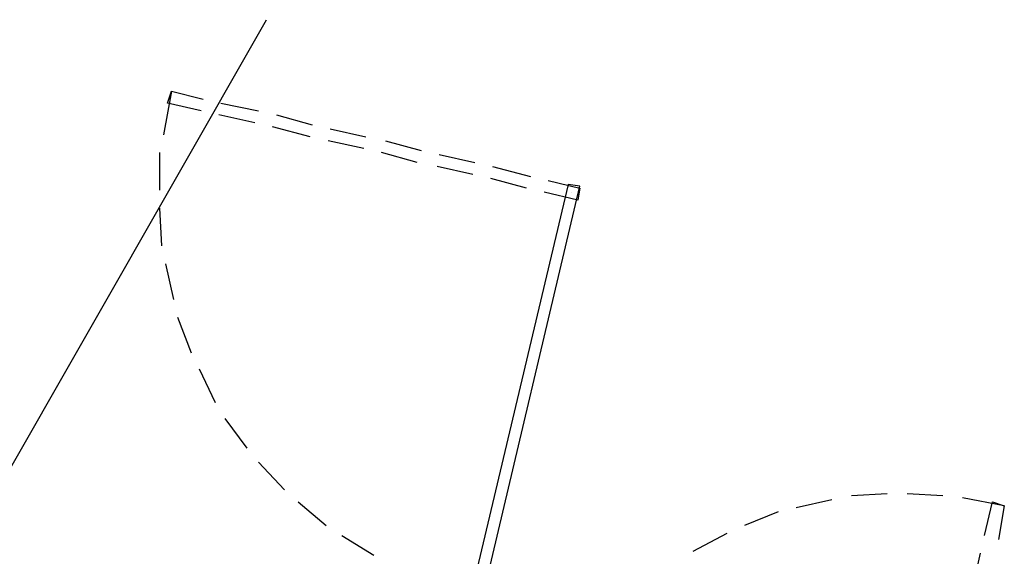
# Model space of a CAD drawing. Header units: feet. Extents: x -79 to 198, y -22 to 181.
# Tile 114 of 203: x 39.5 to 46.12, y 137.13 to 140.74. Entities that reach past the tile are written whole.
import ezdxf

# ---------------------------------------------------------------- set-up
doc = ezdxf.new("R2010")
doc.units = ezdxf.units.FT
doc.layers.add('A-LINEA', color=7, linetype='CONTINUOUS')

msp = doc.modelspace()

# ---------------------------------------------------------------- linework, layer by layer
at = {"layer": 'A-LINEA'}
for p, q in [((38.72, 136.4711), (41.16, 140.7378)), ((40.52, 140.2578), (40.7333, 140.2044)), ((40.8533, 140.1778), (41.1067, 140.1244)), ((41.08, 140.0444), (40.84, 140.0978)), ((41.2267, 140.0978), (41.4667, 140.0311)), ((41.4533, 139.9511), (41.2, 140.0178)), ((41.5867, 140.0044), (41.8267, 139.9511)), ((41.8133, 139.8711), (41.5733, 139.9244)), ((41.96, 139.9244), (42.2, 139.8578)), ((40.44, 139.8444), (40.44, 139.5911)), ((42.1733, 139.7778), (41.9333, 139.8444)), ((42.32, 139.8311), (42.56, 139.7778)), ((42.5467, 139.6978), (42.3067, 139.7511)), ((42.68, 139.7511), (42.9333, 139.6844)), ((42.9067, 139.6044), (42.6667, 139.6711)), ((40.44, 139.4711), (40.4533, 139.2178)), ((40.48, 139.0978), (40.5333, 138.8578)), ((40.56, 138.7378), (40.6533, 138.4978)), ((40.7067, 138.3911), (40.8133, 138.1644)), ((40.88, 138.0578), (41.0267, 137.8578)), ((41.1067, 137.7644), (41.28, 137.5778)), ((41.3733, 137.4978), (41.56, 137.3378)), ((44.96, 137.5111), (44.72, 137.4578)), ((45.3333, 137.5511), (45.0933, 137.5378)), ((45.7067, 137.5378), (45.4667, 137.5511)), ((46.12, 137.4711), (46.08, 137.2444)), ((44.6, 137.4311), (44.3733, 137.3378)), ((41.6667, 137.2711), (41.88, 137.1378)), ((44.2533, 137.2844), (44.0267, 137.1644)), ((45.9067, 136.9111), (45.96, 137.1511))]:
    msp.add_line(p, q, dxfattribs=at)
for points in [[(40.72, 140.1244), (40.4933, 140.1778), (40.52, 140.2578), (40.4667, 139.9644)], [(43.1867, 139.6311), (42.5333, 136.8711), (42.6133, 136.8578), (43.2667, 139.6178), (43.1867, 139.6311)], [(43.0533, 139.6578), (43.2667, 139.6044), (43.2533, 139.5244), (43.0267, 139.5778)], [(43.2133, 139.5778), (43.2133, 139.5778), (43.2133, 139.5778)], [(45.9867, 137.2711), (46.04, 137.4978), (46.12, 137.4711), (45.84, 137.5244)]]:
    msp.add_lwpolyline(points, dxfattribs=at)

doc.saveas('drawing.dxf')
